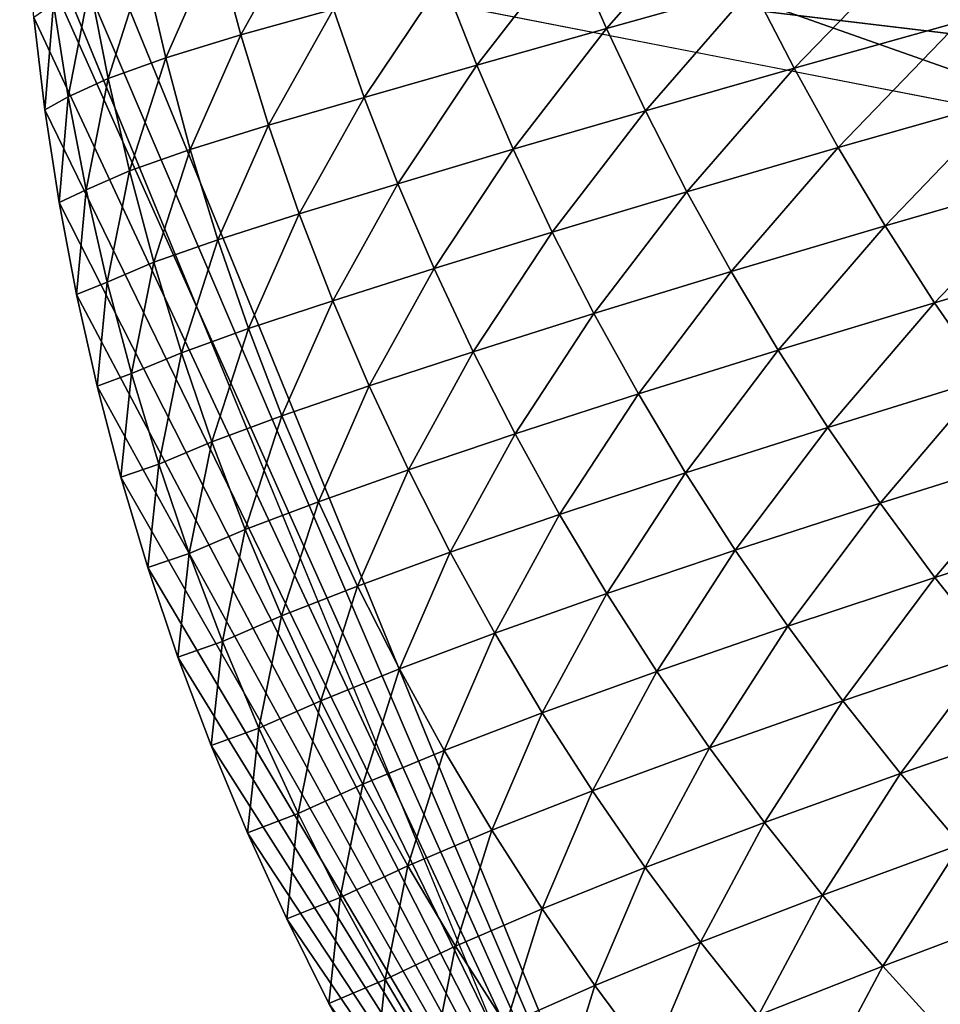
# Model space of a CAD drawing. Extents: x -54 to 446, y -6 to 1624.
# Tile 29 of 225: x -16 to -15.767, y 1554.858 to 1555.107. Entities that reach past the tile are written whole.
import ezdxf

# ---------------------------------------------------------------- set-up
doc = ezdxf.new("R2010")
doc.units = 0
doc.header["$LTSCALE"] = 46.933333
for name, color, linetype in [('1000', 7, 'CONTINUOUS'), ('1346', 7, 'CONTINUOUS'), ('1514', 7, 'CONTINUOUS'), ('1520', 7, 'CONTINUOUS'), ('1540', 7, 'CONTINUOUS'), ('974', 7, 'CONTINUOUS')]:
    doc.layers.add(name, color=color, linetype=linetype)

msp = doc.modelspace()

# ---------------------------------------------------------------- linework, layer by layer
at = {"layer": '1000', "color": 7, "linetype": 'CONTINUOUS'}
msp.add_3dface([(-8.54071, 1554.23446, -13.52983), (-15.995, 1555.13135, -0.4), (-9.64452, 1556.5, -12.76649), (-8.54071, 1554.23446, -13.52983)], dxfattribs=at)
at = {"layer": '1346', "color": 7, "linetype": 'CONTINUOUS'}
for points in [[(-15.995, 1555.13135, -0.4), (-15.08628, 1554.95407, -0.4), (-15.08628, 1620.55017, -0.4), (-15.995, 1555.13135, -0.4)], [(-15.995, 1555.13135, -0.4), (-15.78947, 1554.6319, -0.4), (-15.08628, 1554.95407, -0.4), (-15.995, 1555.13135, -0.4)], [(-15.78947, 1554.6319, -0.4), (-15.29239, 1554.4243, -0.4), (-15.08628, 1554.95407, -0.4), (-15.78947, 1554.6319, -0.4)]]:
    msp.add_3dface(points, dxfattribs=at)
at = {"layer": '1514', "color": 7, "linetype": 'CONTINUOUS'}
for points in [[(-16, 1555.1777), (-14, 1554.47248), (-15.79687, 1554.68106), (-16, 1555.1777)], [(-14, 1554.47248), (-16, 1555.1777), (-15.00018, 1555.1777), (-14, 1554.47248)]]:
    msp.add_3dface(points, dxfattribs=at)
at = {"layer": '1520', "color": 7, "linetype": 'CONTINUOUS'}
for points in [[(-15.76246, 1555.10664, 2.16871), (-15.72824, 1555.1388, 2.40681), (-15.77358, 1555.12659, 2.16665), (-15.76246, 1555.10664, 2.16871)], [(-15.85171, 1555.10499, 1.68615), (-15.82458, 1555.13593, 1.92374), (-15.86092, 1555.12607, 1.68378), (-15.85171, 1555.10499, 1.68615)], [(-15.85171, 1555.10499, 1.68615), (-15.81473, 1555.11531, 1.92626), (-15.82458, 1555.13593, 1.92374), (-15.85171, 1555.10499, 1.68615)], [(-15.9441, 1555.10335, 0.9649), (-15.92778, 1555.13266, 1.20158), (-15.95037, 1555.12648, 0.96208), (-15.9441, 1555.10335, 0.9649)], [(-15.9441, 1555.10335, 0.9649), (-15.92072, 1555.10988, 1.20433), (-15.92778, 1555.13266, 1.20158), (-15.9441, 1555.10335, 0.9649)], [(-15.96309, 1555.09756, 0.72586), (-15.95037, 1555.12648, 0.96208), (-15.96853, 1555.12091, 0.72298), (-15.96309, 1555.09756, 0.72586)], [(-15.96309, 1555.09756, 0.72586), (-15.9441, 1555.10335, 0.9649), (-15.95037, 1555.12648, 0.96208), (-15.96309, 1555.09756, 0.72586)], [(-15.88446, 1555.09571, 1.44644), (-15.86092, 1555.12607, 1.68378), (-15.89298, 1555.11739, 1.44401), (-15.88446, 1555.09571, 1.44644)], [(-15.88446, 1555.09571, 1.44644), (-15.85171, 1555.10499, 1.68615), (-15.86092, 1555.12607, 1.68378), (-15.88446, 1555.09571, 1.44644)], [(-15.80425, 1555.09496, 1.92876), (-15.77358, 1555.12659, 2.16665), (-15.81473, 1555.11531, 1.92626), (-15.80425, 1555.09496, 1.92876)], [(-15.80425, 1555.09496, 1.92876), (-15.76246, 1555.10664, 2.16871), (-15.77358, 1555.12659, 2.16665), (-15.80425, 1555.09496, 1.92876)], [(-15.97764, 1555.09237, 0.48725), (-15.96853, 1555.12091, 0.72298), (-15.98223, 1555.11585, 0.48434), (-15.97764, 1555.09237, 0.48725)], [(-15.97764, 1555.09237, 0.48725), (-15.96309, 1555.09756, 0.72586), (-15.96853, 1555.12091, 0.72298), (-15.97764, 1555.09237, 0.48725)], [(-15.91293, 1555.08757, 1.20695), (-15.89298, 1555.11739, 1.44401), (-15.92072, 1555.10988, 1.20433), (-15.91293, 1555.08757, 1.20695)], [(-15.91293, 1555.08757, 1.20695), (-15.88446, 1555.09571, 1.44644), (-15.89298, 1555.11739, 1.44401), (-15.91293, 1555.08757, 1.20695)], [(-15.98774, 1555.0877, 0.24914), (-15.98223, 1555.11585, 0.48434), (-15.99148, 1555.11125, 0.24621), (-15.98774, 1555.0877, 0.24914)], [(-15.98774, 1555.0877, 0.24914), (-15.97764, 1555.09237, 0.48725), (-15.98223, 1555.11585, 0.48434), (-15.98774, 1555.0877, 0.24914)], [(-15.84185, 1555.08422, 1.68868), (-15.81473, 1555.11531, 1.92626), (-15.85171, 1555.10499, 1.68615), (-15.84185, 1555.08422, 1.68868)], [(-15.84185, 1555.08422, 1.68868), (-15.80425, 1555.09496, 1.92876), (-15.81473, 1555.11531, 1.92626), (-15.84185, 1555.08422, 1.68868)], [(-15.99366, 1555.0844, 0.01145), (-15.99148, 1555.11125, 0.24621), (-15.99645, 1555.10778, 0.00858), (-15.99366, 1555.0844, 0.01145)], [(-15.99366, 1555.0844, 0.01145), (-15.98774, 1555.0877, 0.24914), (-15.99148, 1555.11125, 0.24621), (-15.99366, 1555.0844, 0.01145)], [(-15.93708, 1555.08054, 0.96765), (-15.92072, 1555.10988, 1.20433), (-15.9441, 1555.10335, 0.9649), (-15.93708, 1555.08054, 0.96765)], [(-15.93708, 1555.08054, 0.96765), (-15.91293, 1555.08757, 1.20695), (-15.92072, 1555.10988, 1.20433), (-15.93708, 1555.08054, 0.96765)], [(-15.87526, 1555.07446, 1.44887), (-15.85171, 1555.10499, 1.68615), (-15.88446, 1555.09571, 1.44644), (-15.87526, 1555.07446, 1.44887)], [(-15.87526, 1555.07446, 1.44887), (-15.84185, 1555.08422, 1.68868), (-15.85171, 1555.10499, 1.68615), (-15.87526, 1555.07446, 1.44887)], [(-15.79309, 1555.0749, 1.93088), (-15.76246, 1555.10664, 2.16871), (-15.80425, 1555.09496, 1.92876), (-15.79309, 1555.0749, 1.93088)], [(-15.79309, 1555.0749, 1.93088), (-15.75066, 1555.08698, 2.17033), (-15.76246, 1555.10664, 2.16871), (-15.79309, 1555.0749, 1.93088)], [(-15.95687, 1555.07443, 0.72866), (-15.9441, 1555.10335, 0.9649), (-15.96309, 1555.09756, 0.72586), (-15.95687, 1555.07443, 0.72866)], [(-15.95687, 1555.07443, 0.72866), (-15.93708, 1555.08054, 0.96765), (-15.9441, 1555.10335, 0.9649), (-15.95687, 1555.07443, 0.72866)], [(-15.97225, 1555.06904, 0.4901), (-15.96309, 1555.09756, 0.72586), (-15.97764, 1555.09237, 0.48725), (-15.97225, 1555.06904, 0.4901)], [(-15.97225, 1555.06904, 0.4901), (-15.95687, 1555.07443, 0.72866), (-15.96309, 1555.09756, 0.72586), (-15.97225, 1555.06904, 0.4901)], [(-15.90444, 1555.06575, 1.20946), (-15.88446, 1555.09571, 1.44644), (-15.91293, 1555.08757, 1.20695), (-15.90444, 1555.06575, 1.20946)], [(-15.90444, 1555.06575, 1.20946), (-15.87526, 1555.07446, 1.44887), (-15.88446, 1555.09571, 1.44644), (-15.90444, 1555.06575, 1.20946)], [(-15.83134, 1555.06374, 1.69118), (-15.80425, 1555.09496, 1.92876), (-15.84185, 1555.08422, 1.68868), (-15.83134, 1555.06374, 1.69118)], [(-15.83134, 1555.06374, 1.69118), (-15.79309, 1555.0749, 1.93088), (-15.80425, 1555.09496, 1.92876), (-15.83134, 1555.06374, 1.69118)], [(-15.9832, 1555.06425, 0.25202), (-15.97764, 1555.09237, 0.48725), (-15.98774, 1555.0877, 0.24914), (-15.9832, 1555.06425, 0.25202)], [(-15.9832, 1555.06425, 0.25202), (-15.97225, 1555.06904, 0.4901), (-15.97764, 1555.09237, 0.48725), (-15.9832, 1555.06425, 0.25202)], [(-15.99006, 1555.06105, 0.01431), (-15.98774, 1555.0877, 0.24914), (-15.99366, 1555.0844, 0.01145), (-15.99006, 1555.06105, 0.01431)], [(-15.99006, 1555.06105, 0.01431), (-15.9832, 1555.06425, 0.25202), (-15.98774, 1555.0877, 0.24914), (-15.99006, 1555.06105, 0.01431)], [(-15.92933, 1555.05815, 0.97031), (-15.91293, 1555.08757, 1.20695), (-15.93708, 1555.08054, 0.96765), (-15.92933, 1555.05815, 0.97031)], [(-15.92933, 1555.05815, 0.97031), (-15.90444, 1555.06575, 1.20946), (-15.91293, 1555.08757, 1.20695), (-15.92933, 1555.05815, 0.97031)], [(-15.78125, 1555.05515, 1.93264), (-15.75066, 1555.08698, 2.17033), (-15.79309, 1555.0749, 1.93088), (-15.78125, 1555.05515, 1.93264)], [(-15.78125, 1555.05515, 1.93264), (-15.7382, 1555.06759, 2.1717), (-15.75066, 1555.08698, 2.17033), (-15.78125, 1555.05515, 1.93264)], [(-15.86539, 1555.05355, 1.45142), (-15.84185, 1555.08422, 1.68868), (-15.87526, 1555.07446, 1.44887), (-15.86539, 1555.05355, 1.45142)], [(-15.86539, 1555.05355, 1.45142), (-15.83134, 1555.06374, 1.69118), (-15.84185, 1555.08422, 1.68868), (-15.86539, 1555.05355, 1.45142)], [(-15.94989, 1555.0516, 0.73142), (-15.93708, 1555.08054, 0.96765), (-15.95687, 1555.07443, 0.72866), (-15.94989, 1555.0516, 0.73142)], [(-15.94989, 1555.0516, 0.73142), (-15.92933, 1555.05815, 0.97031), (-15.93708, 1555.08054, 0.96765), (-15.94989, 1555.0516, 0.73142)], [(-15.82015, 1555.04358, 1.69337), (-15.79309, 1555.0749, 1.93088), (-15.83134, 1555.06374, 1.69118), (-15.82015, 1555.04358, 1.69337)], [(-15.82015, 1555.04358, 1.69337), (-15.78125, 1555.05515, 1.93264), (-15.79309, 1555.0749, 1.93088), (-15.82015, 1555.04358, 1.69337)], [(-15.96608, 1555.04592, 0.49291), (-15.95687, 1555.07443, 0.72866), (-15.97225, 1555.06904, 0.4901), (-15.96608, 1555.04592, 0.49291)], [(-15.96608, 1555.04592, 0.49291), (-15.94989, 1555.0516, 0.73142), (-15.95687, 1555.07443, 0.72866), (-15.96608, 1555.04592, 0.49291)], [(-15.89524, 1555.04435, 1.21196), (-15.87526, 1555.07446, 1.44887), (-15.90444, 1555.06575, 1.20946), (-15.89524, 1555.04435, 1.21196)], [(-15.89524, 1555.04435, 1.21196), (-15.86539, 1555.05355, 1.45142), (-15.87526, 1555.07446, 1.44887), (-15.89524, 1555.04435, 1.21196)], [(-15.97786, 1555.04093, 0.25486), (-15.97225, 1555.06904, 0.4901), (-15.9832, 1555.06425, 0.25202), (-15.97786, 1555.04093, 0.25486)], [(-15.97786, 1555.04093, 0.25486), (-15.96608, 1555.04592, 0.49291), (-15.97225, 1555.06904, 0.4901), (-15.97786, 1555.04093, 0.25486)], [(-15.76875, 1555.03569, 1.93417), (-15.7382, 1555.06759, 2.1717), (-15.78125, 1555.05515, 1.93264), (-15.76875, 1555.03569, 1.93417)], [(-15.76875, 1555.03569, 1.93417), (-15.7251, 1555.04856, 2.17284), (-15.7382, 1555.06759, 2.1717), (-15.76875, 1555.03569, 1.93417)], [(-15.92085, 1555.03621, 0.97289), (-15.90444, 1555.06575, 1.20946), (-15.92933, 1555.05815, 0.97031), (-15.92085, 1555.03621, 0.97289)], [(-15.92085, 1555.03621, 0.97289), (-15.89524, 1555.04435, 1.21196), (-15.90444, 1555.06575, 1.20946), (-15.92085, 1555.03621, 0.97289)], [(-15.98566, 1555.03778, 0.01716), (-15.9832, 1555.06425, 0.25202), (-15.99006, 1555.06105, 0.01431), (-15.98566, 1555.03778, 0.01716)], [(-15.98566, 1555.03778, 0.01716), (-15.97786, 1555.04093, 0.25486), (-15.9832, 1555.06425, 0.25202), (-15.98566, 1555.03778, 0.01716)], [(-15.85485, 1555.03295, 1.45393), (-15.83134, 1555.06374, 1.69118), (-15.86539, 1555.05355, 1.45142), (-15.85485, 1555.03295, 1.45393)], [(-15.85485, 1555.03295, 1.45393), (-15.82015, 1555.04358, 1.69337), (-15.83134, 1555.06374, 1.69118), (-15.85485, 1555.03295, 1.45393)], [(-15.94216, 1555.02914, 0.73412), (-15.92933, 1555.05815, 0.97031), (-15.94989, 1555.0516, 0.73142), (-15.94216, 1555.02914, 0.73412)], [(-15.94216, 1555.02914, 0.73412), (-15.92085, 1555.03621, 0.97289), (-15.92933, 1555.05815, 0.97031), (-15.94216, 1555.02914, 0.73412)], [(-15.80826, 1555.02373, 1.69525), (-15.78125, 1555.05515, 1.93264), (-15.82015, 1555.04358, 1.69337), (-15.80826, 1555.02373, 1.69525)], [(-15.80826, 1555.02373, 1.69525), (-15.76875, 1555.03569, 1.93417), (-15.78125, 1555.05515, 1.93264), (-15.80826, 1555.02373, 1.69525)], [(-15.88536, 1555.0233, 1.21453), (-15.86539, 1555.05355, 1.45142), (-15.89524, 1555.04435, 1.21196), (-15.88536, 1555.0233, 1.21453)], [(-15.88536, 1555.0233, 1.21453), (-15.85485, 1555.03295, 1.45393), (-15.86539, 1555.05355, 1.45142), (-15.88536, 1555.0233, 1.21453)], [(-15.95914, 1555.02306, 0.49568), (-15.94989, 1555.0516, 0.73142), (-15.96608, 1555.04592, 0.49291), (-15.95914, 1555.02306, 0.49568)], [(-15.95914, 1555.02306, 0.49568), (-15.94216, 1555.02914, 0.73412), (-15.94989, 1555.0516, 0.73142), (-15.95914, 1555.02306, 0.49568)], [(-15.75559, 1555.01659, 1.9355), (-15.7251, 1555.04856, 2.17284), (-15.76875, 1555.03569, 1.93417), (-15.75559, 1555.01659, 1.9355)], [(-15.97174, 1555.01781, 0.25768), (-15.96608, 1555.04592, 0.49291), (-15.97786, 1555.04093, 0.25486), (-15.97174, 1555.01781, 0.25768)], [(-15.97174, 1555.01781, 0.25768), (-15.95914, 1555.02306, 0.49568), (-15.96608, 1555.04592, 0.49291), (-15.97174, 1555.01781, 0.25768)], [(-15.91166, 1555.01466, 0.97545), (-15.89524, 1555.04435, 1.21196), (-15.92085, 1555.03621, 0.97289), (-15.91166, 1555.01466, 0.97545)], [(-15.91166, 1555.01466, 0.97545), (-15.88536, 1555.0233, 1.21453), (-15.89524, 1555.04435, 1.21196), (-15.91166, 1555.01466, 0.97545)], [(-15.84362, 1555.01269, 1.45619), (-15.82015, 1555.04358, 1.69337), (-15.85485, 1555.03295, 1.45393), (-15.84362, 1555.01269, 1.45619)], [(-15.84362, 1555.01269, 1.45619), (-15.80826, 1555.02373, 1.69525), (-15.82015, 1555.04358, 1.69337), (-15.84362, 1555.01269, 1.45619)], [(-15.98044, 1555.01461, 0.02001), (-15.97786, 1555.04093, 0.25486), (-15.98566, 1555.03778, 0.01716), (-15.98044, 1555.01461, 0.02001)], [(-15.98044, 1555.01461, 0.02001), (-15.97174, 1555.01781, 0.25768), (-15.97786, 1555.04093, 0.25486), (-15.98044, 1555.01461, 0.02001)], [(-15.9337, 1555.00708, 0.73675), (-15.92085, 1555.03621, 0.97289), (-15.94216, 1555.02914, 0.73412), (-15.9337, 1555.00708, 0.73675)], [(-15.9337, 1555.00708, 0.73675), (-15.91166, 1555.01466, 0.97545), (-15.92085, 1555.03621, 0.97289), (-15.9337, 1555.00708, 0.73675)], [(-15.79571, 1555.0042, 1.69694), (-15.76875, 1555.03569, 1.93417), (-15.80826, 1555.02373, 1.69525), (-15.79571, 1555.0042, 1.69694)], [(-15.79571, 1555.0042, 1.69694), (-15.75559, 1555.01659, 1.9355), (-15.76875, 1555.03569, 1.93417), (-15.79571, 1555.0042, 1.69694)], [(-15.8748, 1555.00259, 1.21705), (-15.85485, 1555.03295, 1.45393), (-15.88536, 1555.0233, 1.21453), (-15.8748, 1555.00259, 1.21705)], [(-15.8748, 1555.00259, 1.21705), (-15.84362, 1555.01269, 1.45619), (-15.85485, 1555.03295, 1.45393), (-15.8748, 1555.00259, 1.21705)], [(-15.95144, 1555.00053, 0.49841), (-15.94216, 1555.02914, 0.73412), (-15.95914, 1555.02306, 0.49568), (-15.95144, 1555.00053, 0.49841)], [(-15.95144, 1555.00053, 0.49841), (-15.9337, 1555.00708, 0.73675), (-15.94216, 1555.02914, 0.73412), (-15.95144, 1555.00053, 0.49841)], [(-15.96484, 1554.99493, 0.26047), (-15.95914, 1555.02306, 0.49568), (-15.97174, 1555.01781, 0.25768), (-15.96484, 1554.99493, 0.26047)], [(-15.96484, 1554.99493, 0.26047), (-15.95144, 1555.00053, 0.49841), (-15.95914, 1555.02306, 0.49568), (-15.96484, 1554.99493, 0.26047)], [(-15.90176, 1554.99348, 0.97804), (-15.88536, 1555.0233, 1.21453), (-15.91166, 1555.01466, 0.97545), (-15.90176, 1554.99348, 0.97804)], [(-15.90176, 1554.99348, 0.97804), (-15.8748, 1555.00259, 1.21705), (-15.88536, 1555.0233, 1.21453), (-15.90176, 1554.99348, 0.97804)], [(-15.83171, 1554.99275, 1.45819), (-15.80826, 1555.02373, 1.69525), (-15.84362, 1555.01269, 1.45619), (-15.83171, 1554.99275, 1.45819)], [(-15.83171, 1554.99275, 1.45819), (-15.79571, 1555.0042, 1.69694), (-15.80826, 1555.02373, 1.69525), (-15.83171, 1554.99275, 1.45819)], [(-15.97442, 1554.9916, 0.02283), (-15.97174, 1555.01781, 0.25768), (-15.98044, 1555.01461, 0.02001), (-15.97442, 1554.9916, 0.02283)], [(-15.97442, 1554.9916, 0.02283), (-15.96484, 1554.99493, 0.26047), (-15.97174, 1555.01781, 0.25768), (-15.97442, 1554.9916, 0.02283)], [(-15.78251, 1554.98505, 1.69844), (-15.75559, 1555.01659, 1.9355), (-15.79571, 1555.0042, 1.69694), (-15.78251, 1554.98505, 1.69844)], [(-15.78251, 1554.98505, 1.69844), (-15.74178, 1554.99787, 1.93658), (-15.75559, 1555.01659, 1.9355), (-15.78251, 1554.98505, 1.69844)], [(-15.92451, 1554.9854, 0.73937), (-15.91166, 1555.01466, 0.97545), (-15.9337, 1555.00708, 0.73675), (-15.92451, 1554.9854, 0.73937)], [(-15.92451, 1554.9854, 0.73937), (-15.90176, 1554.99348, 0.97804), (-15.91166, 1555.01466, 0.97545), (-15.92451, 1554.9854, 0.73937)], [(-15.86354, 1554.98222, 1.21937), (-15.84362, 1555.01269, 1.45619), (-15.8748, 1555.00259, 1.21705), (-15.86354, 1554.98222, 1.21937)], [(-15.86354, 1554.98222, 1.21937), (-15.83171, 1554.99275, 1.45819), (-15.84362, 1555.01269, 1.45619), (-15.86354, 1554.98222, 1.21937)], [(-15.943, 1554.97837, 0.50109), (-15.9337, 1555.00708, 0.73675), (-15.95144, 1555.00053, 0.49841), (-15.943, 1554.97837, 0.50109)], [(-15.943, 1554.97837, 0.50109), (-15.92451, 1554.9854, 0.73937), (-15.9337, 1555.00708, 0.73675), (-15.943, 1554.97837, 0.50109)], [(-15.89118, 1554.97265, 0.98057), (-15.8748, 1555.00259, 1.21705), (-15.90176, 1554.99348, 0.97804), (-15.89118, 1554.97265, 0.98057)], [(-15.89118, 1554.97265, 0.98057), (-15.86354, 1554.98222, 1.21937), (-15.8748, 1555.00259, 1.21705), (-15.89118, 1554.97265, 0.98057)], [(-15.81911, 1554.97315, 1.46003), (-15.79571, 1555.0042, 1.69694), (-15.83171, 1554.99275, 1.45819), (-15.81911, 1554.97315, 1.46003)], [(-15.81911, 1554.97315, 1.46003), (-15.78251, 1554.98505, 1.69844), (-15.79571, 1555.0042, 1.69694), (-15.81911, 1554.97315, 1.46003)], [(-15.95717, 1554.97234, 0.26322), (-15.95144, 1555.00053, 0.49841), (-15.96484, 1554.99493, 0.26047), (-15.95717, 1554.97234, 0.26322)], [(-15.95717, 1554.97234, 0.26322), (-15.943, 1554.97837, 0.50109), (-15.95144, 1555.00053, 0.49841), (-15.95717, 1554.97234, 0.26322)], [(-15.76864, 1554.96628, 1.69973), (-15.74178, 1554.99787, 1.93658), (-15.78251, 1554.98505, 1.69844), (-15.76864, 1554.96628, 1.69973)], [(-15.76864, 1554.96628, 1.69973), (-15.7273, 1554.97957, 1.93742), (-15.74178, 1554.99787, 1.93658), (-15.76864, 1554.96628, 1.69973)], [(-15.9676, 1554.96877, 0.02563), (-15.96484, 1554.99493, 0.26047), (-15.97442, 1554.9916, 0.02283), (-15.9676, 1554.96877, 0.02563)], [(-15.9676, 1554.96877, 0.02563), (-15.95717, 1554.97234, 0.26322), (-15.96484, 1554.99493, 0.26047), (-15.9676, 1554.96877, 0.02563)], [(-15.91461, 1554.96409, 0.74197), (-15.90176, 1554.99348, 0.97804), (-15.92451, 1554.9854, 0.73937), (-15.91461, 1554.96409, 0.74197)], [(-15.91461, 1554.96409, 0.74197), (-15.89118, 1554.97265, 0.98057), (-15.90176, 1554.99348, 0.97804), (-15.91461, 1554.96409, 0.74197)], [(-15.85158, 1554.96219, 1.22149), (-15.83171, 1554.99275, 1.45819), (-15.86354, 1554.98222, 1.21937), (-15.85158, 1554.96219, 1.22149)], [(-15.85158, 1554.96219, 1.22149), (-15.81911, 1554.97315, 1.46003), (-15.83171, 1554.99275, 1.45819), (-15.85158, 1554.96219, 1.22149)], [(-15.93381, 1554.95656, 0.50375), (-15.92451, 1554.9854, 0.73937), (-15.943, 1554.97837, 0.50109), (-15.93381, 1554.95656, 0.50375)], [(-15.93381, 1554.95656, 0.50375), (-15.91461, 1554.96409, 0.74197), (-15.92451, 1554.9854, 0.73937), (-15.93381, 1554.95656, 0.50375)], [(-15.80586, 1554.95393, 1.4617), (-15.78251, 1554.98505, 1.69844), (-15.81911, 1554.97315, 1.46003), (-15.80586, 1554.95393, 1.4617)], [(-15.80586, 1554.95393, 1.4617), (-15.76864, 1554.96628, 1.69973), (-15.78251, 1554.98505, 1.69844), (-15.80586, 1554.95393, 1.4617)], [(-15.87989, 1554.95218, 0.98296), (-15.86354, 1554.98222, 1.21937), (-15.89118, 1554.97265, 0.98057), (-15.87989, 1554.95218, 0.98296)], [(-15.87989, 1554.95218, 0.98296), (-15.85158, 1554.96219, 1.22149), (-15.86354, 1554.98222, 1.21937), (-15.87989, 1554.95218, 0.98296)], [(-15.94874, 1554.95008, 0.26594), (-15.943, 1554.97837, 0.50109), (-15.95717, 1554.97234, 0.26322), (-15.94874, 1554.95008, 0.26594)], [(-15.94874, 1554.95008, 0.26594), (-15.93381, 1554.95656, 0.50375), (-15.943, 1554.97837, 0.50109), (-15.94874, 1554.95008, 0.26594)], [(-15.75411, 1554.94794, 1.7008), (-15.7273, 1554.97957, 1.93742), (-15.76864, 1554.96628, 1.69973), (-15.75411, 1554.94794, 1.7008)], [(-15.904, 1554.94315, 0.74453), (-15.89118, 1554.97265, 0.98057), (-15.91461, 1554.96409, 0.74197), (-15.904, 1554.94315, 0.74453)], [(-15.904, 1554.94315, 0.74453), (-15.87989, 1554.95218, 0.98296), (-15.89118, 1554.97265, 0.98057), (-15.904, 1554.94315, 0.74453)], [(-15.83895, 1554.94252, 1.22347), (-15.81911, 1554.97315, 1.46003), (-15.85158, 1554.96219, 1.22149), (-15.83895, 1554.94252, 1.22347)], [(-15.83895, 1554.94252, 1.22347), (-15.80586, 1554.95393, 1.4617), (-15.81911, 1554.97315, 1.46003), (-15.83895, 1554.94252, 1.22347)], [(-15.95999, 1554.94616, 0.0284), (-15.95717, 1554.97234, 0.26322), (-15.9676, 1554.96877, 0.02563), (-15.95999, 1554.94616, 0.0284)], [(-15.95999, 1554.94616, 0.0284), (-15.94874, 1554.95008, 0.26594), (-15.95717, 1554.97234, 0.26322), (-15.95999, 1554.94616, 0.0284)], [(-15.79195, 1554.93512, 1.46319), (-15.76864, 1554.96628, 1.69973), (-15.80586, 1554.95393, 1.4617), (-15.79195, 1554.93512, 1.46319)], [(-15.79195, 1554.93512, 1.46319), (-15.75411, 1554.94794, 1.7008), (-15.76864, 1554.96628, 1.69973), (-15.79195, 1554.93512, 1.46319)], [(-15.9239, 1554.93513, 0.50637), (-15.91461, 1554.96409, 0.74197), (-15.93381, 1554.95656, 0.50375), (-15.9239, 1554.93513, 0.50637)], [(-15.9239, 1554.93513, 0.50637), (-15.904, 1554.94315, 0.74453), (-15.91461, 1554.96409, 0.74197), (-15.9239, 1554.93513, 0.50637)], [(-15.8679, 1554.93207, 0.98518), (-15.85158, 1554.96219, 1.22149), (-15.87989, 1554.95218, 0.98296), (-15.8679, 1554.93207, 0.98518)], [(-15.8679, 1554.93207, 0.98518), (-15.83895, 1554.94252, 1.22347), (-15.85158, 1554.96219, 1.22149), (-15.8679, 1554.93207, 0.98518)], [(-15.93956, 1554.92816, 0.26863), (-15.93381, 1554.95656, 0.50375), (-15.94874, 1554.95008, 0.26594), (-15.93956, 1554.92816, 0.26863)], [(-15.93956, 1554.92816, 0.26863), (-15.9239, 1554.93513, 0.50637), (-15.93381, 1554.95656, 0.50375), (-15.93956, 1554.92816, 0.26863)], [(-15.82566, 1554.92325, 1.2253), (-15.80586, 1554.95393, 1.4617), (-15.83895, 1554.94252, 1.22347), (-15.82566, 1554.92325, 1.2253)], [(-15.82566, 1554.92325, 1.2253), (-15.79195, 1554.93512, 1.46319), (-15.80586, 1554.95393, 1.4617), (-15.82566, 1554.92325, 1.2253)], [(-15.89268, 1554.92258, 0.74697), (-15.87989, 1554.95218, 0.98296), (-15.904, 1554.94315, 0.74453), (-15.89268, 1554.92258, 0.74697)], [(-15.89268, 1554.92258, 0.74697), (-15.8679, 1554.93207, 0.98518), (-15.87989, 1554.95218, 0.98296), (-15.89268, 1554.92258, 0.74697)], [(-15.95159, 1554.92382, 0.03114), (-15.94874, 1554.95008, 0.26594), (-15.95999, 1554.94616, 0.0284), (-15.95159, 1554.92382, 0.03114)], [(-15.95159, 1554.92382, 0.03114), (-15.93956, 1554.92816, 0.26863), (-15.94874, 1554.95008, 0.26594), (-15.95159, 1554.92382, 0.03114)], [(-15.77737, 1554.91674, 1.46449), (-15.75411, 1554.94794, 1.7008), (-15.79195, 1554.93512, 1.46319), (-15.77737, 1554.91674, 1.46449)], [(-15.77737, 1554.91674, 1.46449), (-15.73896, 1554.93007, 1.70168), (-15.75411, 1554.94794, 1.7008), (-15.77737, 1554.91674, 1.46449)], [(-15.91326, 1554.91408, 0.50895), (-15.904, 1554.94315, 0.74453), (-15.9239, 1554.93513, 0.50637), (-15.91326, 1554.91408, 0.50895)], [(-15.91326, 1554.91408, 0.50895), (-15.89268, 1554.92258, 0.74697), (-15.904, 1554.94315, 0.74453), (-15.91326, 1554.91408, 0.50895)], [(-15.85523, 1554.91233, 0.98728), (-15.83895, 1554.94252, 1.22347), (-15.8679, 1554.93207, 0.98518), (-15.85523, 1554.91233, 0.98728)], [(-15.85523, 1554.91233, 0.98728), (-15.82566, 1554.92325, 1.2253), (-15.83895, 1554.94252, 1.22347), (-15.85523, 1554.91233, 0.98728)], [(-15.92963, 1554.90661, 0.27127), (-15.9239, 1554.93513, 0.50637), (-15.93956, 1554.92816, 0.26863), (-15.92963, 1554.90661, 0.27127)], [(-15.92963, 1554.90661, 0.27127), (-15.91326, 1554.91408, 0.50895), (-15.9239, 1554.93513, 0.50637), (-15.92963, 1554.90661, 0.27127)], [(-15.8117, 1554.90439, 1.22698), (-15.79195, 1554.93512, 1.46319), (-15.82566, 1554.92325, 1.2253), (-15.8117, 1554.90439, 1.22698)], [(-15.8117, 1554.90439, 1.22698), (-15.77737, 1554.91674, 1.46449), (-15.79195, 1554.93512, 1.46319), (-15.8117, 1554.90439, 1.22698)], [(-15.88066, 1554.90238, 0.74929), (-15.8679, 1554.93207, 0.98518), (-15.89268, 1554.92258, 0.74697), (-15.88066, 1554.90238, 0.74929)], [(-15.88066, 1554.90238, 0.74929), (-15.85523, 1554.91233, 0.98728), (-15.8679, 1554.93207, 0.98518), (-15.88066, 1554.90238, 0.74929)], [(-15.94243, 1554.90177, 0.03385), (-15.93956, 1554.92816, 0.26863), (-15.95159, 1554.92382, 0.03114), (-15.94243, 1554.90177, 0.03385)], [(-15.94243, 1554.90177, 0.03385), (-15.92963, 1554.90661, 0.27127), (-15.93956, 1554.92816, 0.26863), (-15.94243, 1554.90177, 0.03385)], [(-15.76218, 1554.89883, 1.46561), (-15.73896, 1554.93007, 1.70168), (-15.77737, 1554.91674, 1.46449), (-15.76218, 1554.89883, 1.46561)], [(-15.8419, 1554.893, 0.98926), (-15.82566, 1554.92325, 1.2253), (-15.85523, 1554.91233, 0.98728), (-15.8419, 1554.893, 0.98926)], [(-15.8419, 1554.893, 0.98926), (-15.8117, 1554.90439, 1.22698), (-15.82566, 1554.92325, 1.2253), (-15.8419, 1554.893, 0.98926)], [(-15.90192, 1554.89341, 0.51144), (-15.89268, 1554.92258, 0.74697), (-15.91326, 1554.91408, 0.50895), (-15.90192, 1554.89341, 0.51144)], [(-15.90192, 1554.89341, 0.51144), (-15.88066, 1554.90238, 0.74929), (-15.89268, 1554.92258, 0.74697), (-15.90192, 1554.89341, 0.51144)], [(-15.79708, 1554.88597, 1.22848), (-15.77737, 1554.91674, 1.46449), (-15.8117, 1554.90439, 1.22698), (-15.79708, 1554.88597, 1.22848)], [(-15.79708, 1554.88597, 1.22848), (-15.76218, 1554.89883, 1.46561), (-15.77737, 1554.91674, 1.46449), (-15.79708, 1554.88597, 1.22848)], [(-15.91898, 1554.88544, 0.27387), (-15.91326, 1554.91408, 0.50895), (-15.92963, 1554.90661, 0.27127), (-15.91898, 1554.88544, 0.27387)], [(-15.91898, 1554.88544, 0.27387), (-15.90192, 1554.89341, 0.51144), (-15.91326, 1554.91408, 0.50895), (-15.91898, 1554.88544, 0.27387)], [(-15.86796, 1554.88257, 0.7515), (-15.85523, 1554.91233, 0.98728), (-15.88066, 1554.90238, 0.74929), (-15.86796, 1554.88257, 0.7515)], [(-15.86796, 1554.88257, 0.7515), (-15.8419, 1554.893, 0.98926), (-15.85523, 1554.91233, 0.98728), (-15.86796, 1554.88257, 0.7515)], [(-15.93251, 1554.88004, 0.03651), (-15.92963, 1554.90661, 0.27127), (-15.94243, 1554.90177, 0.03385), (-15.93251, 1554.88004, 0.03651)], [(-15.93251, 1554.88004, 0.03651), (-15.91898, 1554.88544, 0.27387), (-15.92963, 1554.90661, 0.27127), (-15.93251, 1554.88004, 0.03651)], [(-15.8279, 1554.8741, 0.99111), (-15.8117, 1554.90439, 1.22698), (-15.8419, 1554.893, 0.98926), (-15.8279, 1554.8741, 0.99111)], [(-15.8279, 1554.8741, 0.99111), (-15.79708, 1554.88597, 1.22848), (-15.8117, 1554.90439, 1.22698), (-15.8279, 1554.8741, 0.99111)], [(-15.88987, 1554.87312, 0.51384), (-15.88066, 1554.90238, 0.74929), (-15.90192, 1554.89341, 0.51144), (-15.88987, 1554.87312, 0.51384)], [(-15.88987, 1554.87312, 0.51384), (-15.86796, 1554.88257, 0.7515), (-15.88066, 1554.90238, 0.74929), (-15.88987, 1554.87312, 0.51384)], [(-15.78185, 1554.86803, 1.22984), (-15.76218, 1554.89883, 1.46561), (-15.79708, 1554.88597, 1.22848), (-15.78185, 1554.86803, 1.22984)], [(-15.78185, 1554.86803, 1.22984), (-15.74638, 1554.88143, 1.46656), (-15.76218, 1554.89883, 1.46561), (-15.78185, 1554.86803, 1.22984)], [(-15.90761, 1554.86467, 0.2764), (-15.90192, 1554.89341, 0.51144), (-15.91898, 1554.88544, 0.27387), (-15.90761, 1554.86467, 0.2764)], [(-15.90761, 1554.86467, 0.2764), (-15.88987, 1554.87312, 0.51384), (-15.90192, 1554.89341, 0.51144), (-15.90761, 1554.86467, 0.2764)], [(-15.85459, 1554.86318, 0.75362), (-15.8419, 1554.893, 0.98926), (-15.86796, 1554.88257, 0.7515), (-15.85459, 1554.86318, 0.75362)], [(-15.85459, 1554.86318, 0.75362), (-15.8279, 1554.8741, 0.99111), (-15.8419, 1554.893, 0.98926), (-15.85459, 1554.86318, 0.75362)], [(-15.92183, 1554.85865, 0.03914), (-15.91898, 1554.88544, 0.27387), (-15.93251, 1554.88004, 0.03651), (-15.92183, 1554.85865, 0.03914)], [(-15.92183, 1554.85865, 0.03914), (-15.90761, 1554.86467, 0.2764), (-15.91898, 1554.88544, 0.27387), (-15.92183, 1554.85865, 0.03914)], [(-15.81325, 1554.85564, 0.99281), (-15.79708, 1554.88597, 1.22848), (-15.8279, 1554.8741, 0.99111), (-15.81325, 1554.85564, 0.99281)], [(-15.81325, 1554.85564, 0.99281), (-15.78185, 1554.86803, 1.22984), (-15.79708, 1554.88597, 1.22848), (-15.81325, 1554.85564, 0.99281)], [(-15.87714, 1554.85324, 0.51615), (-15.86796, 1554.88257, 0.7515), (-15.88987, 1554.87312, 0.51384), (-15.87714, 1554.85324, 0.51615)], [(-15.87714, 1554.85324, 0.51615), (-15.85459, 1554.86318, 0.75362), (-15.86796, 1554.88257, 0.7515), (-15.87714, 1554.85324, 0.51615)], [(-15.76601, 1554.8506, 1.23105), (-15.74638, 1554.88143, 1.46656), (-15.78185, 1554.86803, 1.22984), (-15.76601, 1554.8506, 1.23105)], [(-15.89553, 1554.8443, 0.27886), (-15.88987, 1554.87312, 0.51384), (-15.90761, 1554.86467, 0.2764), (-15.89553, 1554.8443, 0.27886)], [(-15.89553, 1554.8443, 0.27886), (-15.87714, 1554.85324, 0.51615), (-15.88987, 1554.87312, 0.51384), (-15.89553, 1554.8443, 0.27886)], [(-15.84056, 1554.84424, 0.75562), (-15.8279, 1554.8741, 0.99111), (-15.85459, 1554.86318, 0.75362), (-15.84056, 1554.84424, 0.75562)], [(-15.84056, 1554.84424, 0.75562), (-15.81325, 1554.85564, 0.99281), (-15.8279, 1554.8741, 0.99111), (-15.84056, 1554.84424, 0.75562)], [(-15.79797, 1554.83767, 0.99439), (-15.78185, 1554.86803, 1.22984), (-15.81325, 1554.85564, 0.99281), (-15.79797, 1554.83767, 0.99439)], [(-15.79797, 1554.83767, 0.99439), (-15.76601, 1554.8506, 1.23105), (-15.78185, 1554.86803, 1.22984), (-15.79797, 1554.83767, 0.99439)], [(-15.91043, 1554.83766, 0.04171), (-15.90761, 1554.86467, 0.2764), (-15.92183, 1554.85865, 0.03914), (-15.91043, 1554.83766, 0.04171)], [(-15.91043, 1554.83766, 0.04171), (-15.89553, 1554.8443, 0.27886), (-15.90761, 1554.86467, 0.2764), (-15.91043, 1554.83766, 0.04171)], [(-15.86373, 1554.8338, 0.51838), (-15.85459, 1554.86318, 0.75362), (-15.87714, 1554.85324, 0.51615), (-15.86373, 1554.8338, 0.51838)], [(-15.86373, 1554.8338, 0.51838), (-15.84056, 1554.84424, 0.75562), (-15.85459, 1554.86318, 0.75362), (-15.86373, 1554.8338, 0.51838)]]:
    msp.add_3dface(points, dxfattribs=at)
at = {"layer": '1540', "color": 7, "linetype": 'CONTINUOUS'}
for points in [[(-15.99961, 1555.15449, 0.00285), (-16, 1555.1777), (-15.79687, 1554.68106), (-15.99961, 1555.15449, 0.00285)], [(-15.99843, 1555.13116, 0.00571), (-15.99961, 1555.15449, 0.00285), (-15.79687, 1554.68106), (-15.99843, 1555.13116, 0.00571)], [(-15.99645, 1555.10778, 0.00858), (-15.99843, 1555.13116, 0.00571), (-15.79687, 1554.68106), (-15.99645, 1555.10778, 0.00858)], [(-15.99366, 1555.0844, 0.01145), (-15.99645, 1555.10778, 0.00858), (-15.79687, 1554.68106), (-15.99366, 1555.0844, 0.01145)], [(-15.99006, 1555.06105, 0.01431), (-15.99366, 1555.0844, 0.01145), (-15.79687, 1554.68106), (-15.99006, 1555.06105, 0.01431)], [(-15.98566, 1555.03778, 0.01716), (-15.99006, 1555.06105, 0.01431), (-15.79687, 1554.68106), (-15.98566, 1555.03778, 0.01716)], [(-15.98044, 1555.01461, 0.02001), (-15.98566, 1555.03778, 0.01716), (-15.79687, 1554.68106), (-15.98044, 1555.01461, 0.02001)], [(-15.97442, 1554.9916, 0.02283), (-15.98044, 1555.01461, 0.02001), (-15.79687, 1554.68106), (-15.97442, 1554.9916, 0.02283)], [(-15.9676, 1554.96877, 0.02563), (-15.97442, 1554.9916, 0.02283), (-15.79687, 1554.68106), (-15.9676, 1554.96877, 0.02563)], [(-15.95999, 1554.94616, 0.0284), (-15.9676, 1554.96877, 0.02563), (-15.79687, 1554.68106), (-15.95999, 1554.94616, 0.0284)], [(-15.95159, 1554.92382, 0.03114), (-15.95999, 1554.94616, 0.0284), (-15.79687, 1554.68106), (-15.95159, 1554.92382, 0.03114)], [(-15.94243, 1554.90177, 0.03385), (-15.95159, 1554.92382, 0.03114), (-15.79687, 1554.68106), (-15.94243, 1554.90177, 0.03385)], [(-15.93251, 1554.88004, 0.03651), (-15.94243, 1554.90177, 0.03385), (-15.79687, 1554.68106), (-15.93251, 1554.88004, 0.03651)], [(-15.92183, 1554.85865, 0.03914), (-15.93251, 1554.88004, 0.03651), (-15.79687, 1554.68106), (-15.92183, 1554.85865, 0.03914)], [(-15.91043, 1554.83766, 0.04171), (-15.92183, 1554.85865, 0.03914), (-15.79687, 1554.68106), (-15.91043, 1554.83766, 0.04171)]]:
    msp.add_3dface(points, dxfattribs=at)
at = {"layer": '974', "color": 7, "linetype": 'CONTINUOUS'}
msp.add_3dface([(-15.995, 1555.13135, -0.4), (-8.54071, 1554.23446, -13.52983), (-15.78947, 1554.6319, -0.4), (-15.995, 1555.13135, -0.4)], dxfattribs=at)

doc.saveas('drawing.dxf')
